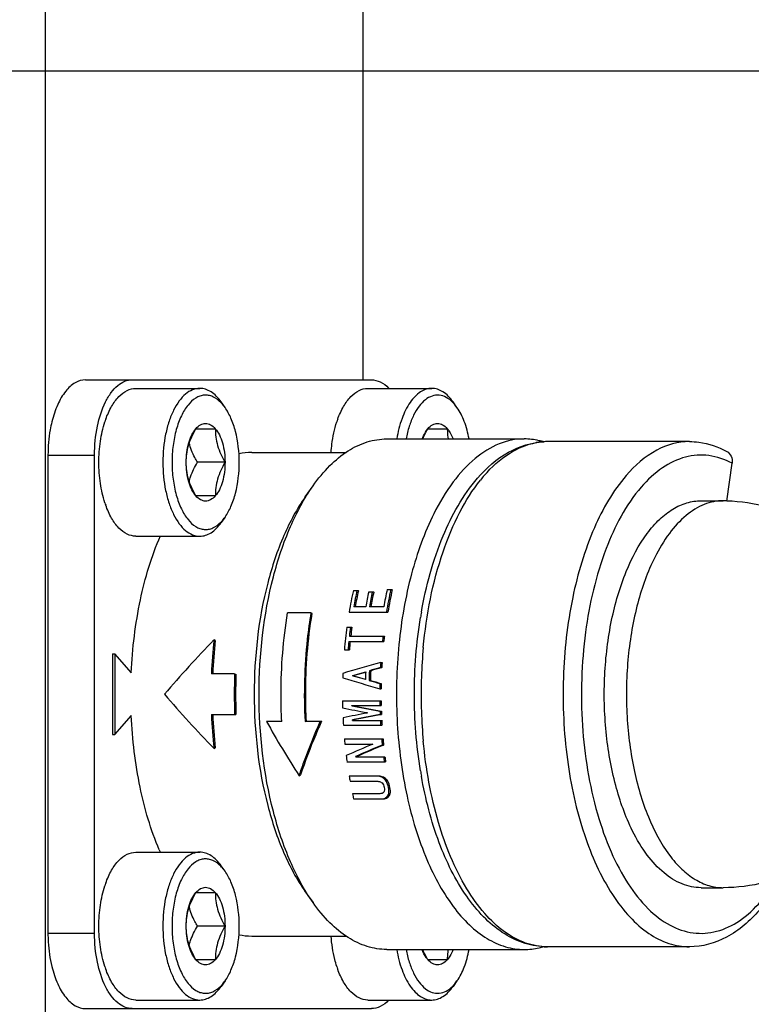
# Model space of a CAD drawing. Header units: millimetres. Extents: x 0 to 2550, y 0 to 1188.
# Tile 146 of 218: x 706.93 to 712.38, y 266.77 to 274.1. Entities that reach past the tile are written whole.
import ezdxf

# ---------------------------------------------------------------- set-up
doc = ezdxf.new("R2010")
doc.units = ezdxf.units.MM
doc.header["$LTSCALE"] = 46.255
for name, color, linetype in [('E2030701_ABL539', 7, 'CONTINUOUS'), ('K3D-JN1AS10ML2-R-V1_JAE_PROPRIE_PBL540', 7, 'CONTINUOUS'), ('K3D-JN1FS10SL2-R8_JAE_CONNECTOR_PBL529', 7, 'CONTINUOUS'), ('M2420202_PBL533', 7, 'CONTINUOUS'), ('M2420301_PBL549', 7, 'CONTINUOUS'), ('P9140503_BOLT_PBL541', 7, 'CONTINUOUS'), ('P9140503_BOLT_PBL542', 7, 'CONTINUOUS'), ('P9140503_BOLT_PBL543', 7, 'CONTINUOUS'), ('P9140503_BOLT_PBL548', 7, 'CONTINUOUS')]:
    doc.layers.add(name, color=color, linetype=linetype)

# ---------------------------------------------------------------- blocks, each defined once
blk = doc.blocks.new('M2420202_PBL533', base_point=(707.9542, 269.7675))
at = {"layer": 'M2420202_PBL533', "color": 7}
for p, q in [((698.0892, 273.7175), (717.8193, 273.7175)), ((709.4887, 271.4175), (709.4887, 273.7175))]:
    blk.add_line(p, q, dxfattribs=at)
at = {"layer": 'M2420202_PBL533', "color": 2}
blk.add_line((707.1226, 273.7175), (707.1226, 266.2175), dxfattribs=at)
blk = doc.blocks.new('K3D-JN1AS10ML2-R-V1_JAE_PROPRIE_PBL540', base_point=(708.4097, 269.0775))
at = {"layer": 'K3D-JN1AS10ML2-R-V1_JAE_PROPRIE_PBL540', "color": 0}
for p, q in [((707.4226, 271.4175), (709.549, 271.4175)), ((707.1426, 270.8575), (707.1426, 267.2975)), ((707.489, 267.2975), (707.489, 270.8575)), ((707.4226, 266.7375), (709.549, 266.7375))]:
    blk.add_line(p, q, dxfattribs=at)
at = {"layer": 'K3D-JN1AS10ML2-R-V1_JAE_PROPRIE_PBL540', "color": 2}
for p, q in [((707.1426, 270.8575), (707.489, 270.8575)), ((707.489, 267.2975), (707.1426, 267.2975))]:
    blk.add_line(p, q, dxfattribs=at)
at = {"layer": 'K3D-JN1AS10ML2-R-V1_JAE_PROPRIE_PBL540', "color": 7}
for p, q in [((707.6238, 269.3775), (707.6411, 269.3775)), ((707.6238, 269.3775), (707.6238, 268.7775)), ((707.7629, 269.2368), (707.6411, 269.3775)), ((707.6411, 269.3775), (707.6411, 268.7775)), ((707.6411, 268.7775), (707.7631, 268.9184)), ((707.6238, 268.7775), (707.6411, 268.7775))]:
    blk.add_line(p, q, dxfattribs=at)
at = {"layer": 'K3D-JN1AS10ML2-R-V1_JAE_PROPRIE_PBL540', "color": 0}
for points, knots in [([(707.4226, 271.4175), (707.396, 271.4175), (707.3373, 271.3991), (707.2661, 271.3302), (707.2084, 271.2288), (707.1822, 271.1485), (707.1713, 271.1045)], [0, 0, 0, 0, 0.187248, 0.409737, 0.681829, 1, 1, 1, 1]), ([(707.489, 270.8575), (707.489, 270.9292), (707.5018, 271.0651), (707.5505, 271.2226), (707.6093, 271.3217), (707.6575, 271.375), (707.7111, 271.4093), (707.7505, 271.4175), (707.769, 271.4175)], [0, 0, 0, 0, 0.318377, 0.60155, 0.72211, 0.826868, 0.917694, 1, 1, 1, 1]), ([(709.549, 271.4175), (709.5716, 271.4175), (709.6202, 271.4049), (709.6588, 271.3742), (709.6768, 271.3558)], [0, 0, 0, 0, 0.466484, 1, 1, 1, 1]), ([(707.1713, 271.1045), (707.1666, 271.085), (707.1495, 271.0037), (707.1426, 270.9204), (707.1426, 270.8575)], [0, 0, 0, 0, 0.241648, 1, 1, 1, 1]), ([(707.1426, 267.2975), (707.1426, 267.2762), (707.145, 267.1932), (707.1566, 267.1104), (707.1713, 267.0504)], [0, 0, 0, 0, 0.256296, 1, 1, 1, 1]), ([(707.769, 266.7375), (707.7505, 266.7375), (707.7111, 266.7457), (707.6575, 266.7799), (707.6093, 266.8332), (707.5505, 266.9323), (707.5018, 267.0898), (707.489, 267.2257), (707.489, 267.2975)], [0, 0, 0, 0, 0.082307, 0.173132, 0.27789, 0.39845, 0.681624, 1, 1, 1, 1]), ([(707.1713, 267.0504), (707.1822, 267.0064), (707.2084, 266.9261), (707.2661, 266.8248), (707.3373, 266.7558), (707.396, 266.7375), (707.4226, 266.7375)], [0, 0, 0, 0, 0.318171, 0.590264, 0.812753, 1, 1, 1, 1]), ([(709.6768, 266.7991), (709.6588, 266.7807), (709.6202, 266.75), (709.5716, 266.7375), (709.549, 266.7375)], [0, 0, 0, 0, 0.533515, 1, 1, 1, 1])]:
    blk.add_open_spline(points, degree=3, knots=knots, dxfattribs=at)
blk = doc.blocks.new('E2030701_ABL539', base_point=(708.4097, 269.0775))
at = {"layer": 'K3D-JN1AS10ML2-R-V1_JAE_PROPRIE_PBL540'}
blk.add_blockref('K3D-JN1AS10ML2-R-V1_JAE_PROPRIE_PBL540', (708.4097, 269.0775), dxfattribs=at)
blk = doc.blocks.new('P9140503_BOLT_PBL541', base_point=(708.0433, 267.3515))
at = {"layer": 'P9140503_BOLT_PBL541', "color": 7}
for p, q in [((707.796, 267.9015), (708.2724, 267.9015)), ((708.46, 267.7597), (708.4311, 267.8005)), ((708.2435, 267.6015), (708.3878, 267.6015)), ((708.46, 267.3515), (708.2542, 267.3515)), ((708.3878, 267.1015), (708.2435, 267.1015)), ((708.46, 266.9432), (708.4311, 266.9024)), ((707.796, 266.8015), (708.2724, 266.8015))]:
    blk.add_line(p, q, dxfattribs=at)
for centre, start, end in [((708.2595, 267.4258), 160.31451, 161.921), ((708.2595, 267.2771), 198.07878, 199.68593)]:
    blk.add_arc(centre, 0.7297, start, end, dxfattribs=at)
for points, knots in [([(707.5724, 267.6716), (707.5843, 267.7048), (707.6109, 267.765), (707.664, 267.8397), (707.726, 267.8891), (707.7739, 267.9015), (707.796, 267.9015)], [0, 0, 0, 0, 0.311948, 0.579433, 0.803869, 1, 1, 1, 1]), ([(708.2724, 267.9015), (708.2541, 267.9015), (708.2155, 267.8934), (708.1628, 267.8598), (708.1154, 267.8074), (708.0744, 267.7383), (708.0409, 267.655), (708.007, 267.5258), (707.9974, 267.422), (707.9974, 267.3515)], [0, 0, 0, 0, 0.082259, 0.173032, 0.277728, 0.398218, 0.533743, 0.681811, 1, 1, 1, 1]), ([(708.4311, 267.8005), (708.4202, 267.8159), (708.3975, 267.8436), (708.3581, 267.8763), (708.3161, 267.8967), (708.2866, 267.9015), (708.2724, 267.9015)], [0, 0, 0, 0, 0.289854, 0.548302, 0.78139, 1, 1, 1, 1]), ([(708.4286, 267.7975), (708.4114, 267.8149), (708.3822, 267.8371), (708.3378, 267.8509), (708.3051, 267.8524), (708.2727, 267.8454), (708.2289, 267.8242), (708.1782, 267.7756), (708.1302, 267.6945), (708.0936, 267.5926), (708.0708, 267.4759), (708.0657, 267.3936), (708.0657, 267.3515)], [0, 0, 0, 0, 0.100323, 0.14524, 0.188756, 0.232946, 0.279757, 0.386284, 0.514471, 0.663218, 0.827475, 1, 1, 1, 1]), ([(708.46, 267.7597), (708.4575, 267.7632), (708.4478, 267.7764), (708.4371, 267.7889), (708.4286, 267.7975)], [0, 0, 0, 0, 0.260255, 1, 1, 1, 1]), ([(708.5657, 267.3515), (708.5657, 267.4286), (708.5532, 267.5415), (708.5085, 267.6769), (708.4776, 267.7349), (708.46, 267.7597)], [0, 0, 0, 0, 0.542402, 0.786153, 1, 1, 1, 1]), ([(707.521, 267.3515), (707.521, 267.4039), (707.5282, 267.5057), (707.5505, 267.6055), (707.5658, 267.6522)], [0, 0, 0, 0, 0.515819, 1, 1, 1, 1]), ([(708.2435, 267.6015), (708.2533, 267.6129), (708.2747, 267.632), (708.3157, 267.6439), (708.3566, 267.632), (708.378, 267.6129), (708.3878, 267.6015)], [0, 0, 0, 0, 0.269614, 0.5, 0.730386, 1, 1, 1, 1]), ([(708.1713, 267.3515), (708.1713, 267.3721), (708.1736, 267.4143), (708.1913, 267.5006), (708.2207, 267.562), (708.2435, 267.6015)], [0, 0, 0, 0, 0.235337, 0.480442, 1, 1, 1, 1]), ([(708.1713, 267.3515), (708.1713, 267.4), (708.1797, 267.4707), (708.2104, 267.5536), (708.2315, 267.5877), (708.2435, 267.6015)], [0, 0, 0, 0, 0.550744, 0.792912, 1, 1, 1, 1]), ([(708.3878, 267.6015), (708.3878, 267.5808), (708.3901, 267.5386), (708.4078, 267.4523), (708.4372, 267.3909), (708.46, 267.3515)], [0, 0, 0, 0, 0.235337, 0.480442, 1, 1, 1, 1]), ([(708.3878, 267.6015), (708.3998, 267.5877), (708.4209, 267.5536), (708.4516, 267.4707), (708.46, 267.4), (708.46, 267.3515)], [0, 0, 0, 0, 0.207088, 0.449256, 1, 1, 1, 1]), ([(708.2542, 267.3515), (708.2475, 267.363), (708.2225, 267.4086), (708.2028, 267.4574), (708.1939, 267.495)], [0, 0, 0, 0, 0.257117, 1, 1, 1, 1]), ([(707.5658, 267.0507), (707.5505, 267.0975), (707.5282, 267.1972), (707.521, 267.299), (707.521, 267.3515)], [0, 0, 0, 0, 0.484178, 1, 1, 1, 1]), ([(707.9974, 267.3515), (707.9974, 267.281), (708.007, 267.1771), (708.0409, 267.0479), (708.0744, 266.9646), (708.1154, 266.8955), (708.1628, 266.8431), (708.2155, 266.8095), (708.2541, 266.8015), (708.2724, 266.8015)], [0, 0, 0, 0, 0.318189, 0.466257, 0.601782, 0.722272, 0.826968, 0.917741, 1, 1, 1, 1]), ([(708.0657, 267.3515), (708.0657, 267.3093), (708.0708, 267.227), (708.0936, 267.1104), (708.1302, 267.0085), (708.1782, 266.9274), (708.2289, 266.8787), (708.2726, 266.8575), (708.3051, 266.8505), (708.3378, 266.852), (708.3822, 266.8658), (708.4114, 266.8879), (708.4286, 266.9054)], [0, 0, 0, 0, 0.172521, 0.336778, 0.485529, 0.613724, 0.72026, 0.767074, 0.811265, 0.854779, 0.899693, 1, 1, 1, 1]), ([(708.2435, 267.1015), (708.2207, 267.1409), (708.1913, 267.2023), (708.1736, 267.2886), (708.1713, 267.3308), (708.1713, 267.3515)], [0, 0, 0, 0, 0.519557, 0.764659, 1, 1, 1, 1]), ([(708.2435, 267.1015), (708.2315, 267.1153), (708.2104, 267.1493), (708.1797, 267.2323), (708.1713, 267.3029), (708.1713, 267.3515)], [0, 0, 0, 0, 0.207088, 0.449256, 1, 1, 1, 1]), ([(708.1939, 267.208), (708.1968, 267.2202), (708.2113, 267.2703), (708.2345, 267.3173), (708.2542, 267.3515)], [0, 0, 0, 0, 0.242433, 1, 1, 1, 1]), ([(708.46, 267.3515), (708.46, 267.3029), (708.4516, 267.2323), (708.4209, 267.1493), (708.3998, 267.1153), (708.3878, 267.1015)], [0, 0, 0, 0, 0.550744, 0.792912, 1, 1, 1, 1]), ([(708.46, 267.3515), (708.4372, 267.312), (708.4078, 267.2506), (708.3901, 267.1643), (708.3878, 267.1221), (708.3878, 267.1015)], [0, 0, 0, 0, 0.519557, 0.764659, 1, 1, 1, 1]), ([(708.46, 266.9432), (708.4776, 266.9681), (708.5085, 267.026), (708.5532, 267.1615), (708.5657, 267.2743), (708.5657, 267.3515)], [0, 0, 0, 0, 0.213844, 0.457593, 1, 1, 1, 1]), ([(708.3878, 267.1015), (708.378, 267.0901), (708.3566, 267.0709), (708.3157, 267.059), (708.2747, 267.0709), (708.2533, 267.0901), (708.2435, 267.1015)], [0, 0, 0, 0, 0.269614, 0.5, 0.730386, 1, 1, 1, 1]), ([(707.796, 266.8015), (707.7739, 266.8015), (707.726, 266.8139), (707.664, 266.8632), (707.6109, 266.9379), (707.5843, 266.9981), (707.5724, 267.0313)], [0, 0, 0, 0, 0.196133, 0.420569, 0.688054, 1, 1, 1, 1]), ([(708.2724, 266.8015), (708.2866, 266.8015), (708.3161, 266.8062), (708.3581, 266.8266), (708.3975, 266.8593), (708.4202, 266.887), (708.4311, 266.9024)], [0, 0, 0, 0, 0.21861, 0.451698, 0.710146, 1, 1, 1, 1]), ([(708.4286, 266.9054), (708.4313, 266.9082), (708.4426, 266.9201), (708.4528, 266.933), (708.46, 266.9432)], [0, 0, 0, 0, 0.240017, 1, 1, 1, 1])]:
    blk.add_open_spline(points, degree=3, knots=knots, dxfattribs=at)
blk = doc.blocks.new('P9140503_BOLT_PBL542', base_point=(709.7627, 267.0394))
at = {"layer": 'P9140503_BOLT_PBL542', "color": 7}
for p, q in [((710.1138, 267.1015), (709.9695, 267.1015)), ((710.186, 266.9432), (710.1571, 266.9024)), ((709.522, 266.8015), (709.9984, 266.8015))]:
    blk.add_line(p, q, dxfattribs=at)
blk.add_arc((709.9855, 267.2771), 0.7297, 198.07878, 199.68593, dxfattribs=at)
for points, knots in [([(709.2918, 267.0507), (709.2861, 267.0681), (709.2649, 267.1421), (709.2535, 267.2188), (709.2495, 267.2773)], [0, 0, 0, 0, 0.237939, 1, 1, 1, 1]), ([(709.7375, 267.1774), (709.7461, 267.1258), (709.7696, 267.031), (709.8203, 266.9246), (709.8715, 266.861), (709.9113, 266.8273), (709.9539, 266.8063), (709.9839, 266.8015), (709.9984, 266.8015)], [0, 0, 0, 0, 0.31998, 0.594973, 0.712666, 0.817434, 0.91172, 1, 1, 1, 1]), ([(709.8074, 267.177), (709.8133, 267.1453), (709.8279, 267.0851), (709.8599, 267.003), (709.8996, 266.9355), (709.9461, 266.8854), (709.9983, 266.855), (710.0546, 266.8481), (710.1094, 266.8662), (710.1401, 266.8907), (710.1546, 266.9054)], [0, 0, 0, 0, 0.173937, 0.332717, 0.47288, 0.593409, 0.697092, 0.791814, 0.889305, 1, 1, 1, 1]), ([(709.9695, 267.1015), (709.9652, 267.1064), (709.9475, 267.1295), (709.9346, 267.1559), (709.9267, 267.1769)], [0, 0, 0, 0, 0.226262, 1, 1, 1, 1]), ([(709.9695, 267.1015), (709.9659, 267.1077), (709.952, 267.1324), (709.9395, 267.1579), (709.9314, 267.1774)], [0, 0, 0, 0, 0.252876, 1, 1, 1, 1]), ([(710.1196, 267.1774), (710.1186, 267.171), (710.1151, 267.1459), (710.1138, 267.1204), (710.1138, 267.1015)], [0, 0, 0, 0, 0.25448, 1, 1, 1, 1]), ([(710.1566, 267.1769), (710.1538, 267.1695), (710.1426, 267.1428), (710.1276, 267.1174), (710.1138, 267.1015)], [0, 0, 0, 0, 0.274001, 1, 1, 1, 1]), ([(710.186, 266.9432), (710.2084, 266.9749), (710.246, 267.0511), (710.2677, 267.1327), (710.2759, 267.177)], [0, 0, 0, 0, 0.462493, 1, 1, 1, 1]), ([(710.1138, 267.1015), (710.104, 267.0901), (710.0826, 267.0709), (710.0417, 267.059), (710.0007, 267.0709), (709.9793, 267.0901), (709.9695, 267.1015)], [0, 0, 0, 0, 0.269614, 0.5, 0.730386, 1, 1, 1, 1]), ([(709.522, 266.8015), (709.4999, 266.8015), (709.452, 266.8139), (709.39, 266.8632), (709.3369, 266.9379), (709.3103, 266.9981), (709.2984, 267.0313)], [0, 0, 0, 0, 0.196133, 0.420569, 0.688054, 1, 1, 1, 1]), ([(709.9984, 266.8015), (710.0126, 266.8015), (710.0421, 266.8062), (710.0841, 266.8266), (710.1235, 266.8593), (710.1462, 266.887), (710.1571, 266.9024)], [0, 0, 0, 0, 0.21861, 0.451698, 0.710146, 1, 1, 1, 1]), ([(710.1546, 266.9054), (710.1573, 266.9082), (710.1686, 266.9201), (710.1788, 266.933), (710.186, 266.9432)], [0, 0, 0, 0, 0.240017, 1, 1, 1, 1])]:
    blk.add_open_spline(points, degree=3, knots=knots, dxfattribs=at)
blk = doc.blocks.new('P9140503_BOLT_PBL543', base_point=(708.0433, 270.8035))
at = {"layer": 'P9140503_BOLT_PBL543', "color": 7}
for p, q in [((707.796, 271.3535), (708.2724, 271.3535)), ((708.46, 271.2117), (708.4311, 271.2525)), ((708.2435, 271.0535), (708.3878, 271.0535)), ((708.46, 270.8035), (708.2542, 270.8035)), ((708.3878, 270.5535), (708.2435, 270.5535)), ((708.46, 270.3952), (708.4311, 270.3544)), ((707.796, 270.2535), (708.2724, 270.2535))]:
    blk.add_line(p, q, dxfattribs=at)
for centre, start, end in [((708.2595, 270.8778), 160.31451, 161.921), ((708.2595, 270.7291), 198.07878, 199.68593)]:
    blk.add_arc(centre, 0.7297, start, end, dxfattribs=at)
for points, knots in [([(707.5724, 271.1236), (707.5843, 271.1568), (707.6109, 271.217), (707.664, 271.2917), (707.726, 271.3411), (707.7739, 271.3535), (707.796, 271.3535)], [0, 0, 0, 0, 0.311948, 0.579433, 0.803869, 1, 1, 1, 1]), ([(708.2724, 271.3535), (708.2541, 271.3535), (708.2155, 271.3454), (708.1628, 271.3118), (708.1154, 271.2594), (708.0744, 271.1903), (708.0409, 271.107), (708.007, 270.9778), (707.9974, 270.874), (707.9974, 270.8035)], [0, 0, 0, 0, 0.082259, 0.173032, 0.277728, 0.398218, 0.533743, 0.681811, 1, 1, 1, 1]), ([(708.4286, 271.2495), (708.4114, 271.2669), (708.3822, 271.2891), (708.3378, 271.3029), (708.3051, 271.3044), (708.2727, 271.2974), (708.2289, 271.2762), (708.1782, 271.2276), (708.1302, 271.1465), (708.0936, 271.0446), (708.0708, 270.9279), (708.0657, 270.8456), (708.0657, 270.8035)], [0, 0, 0, 0, 0.100323, 0.14524, 0.188756, 0.232946, 0.279757, 0.386284, 0.514471, 0.663218, 0.827475, 1, 1, 1, 1]), ([(708.4311, 271.2525), (708.4202, 271.2679), (708.3975, 271.2956), (708.3581, 271.3283), (708.3161, 271.3487), (708.2866, 271.3535), (708.2724, 271.3535)], [0, 0, 0, 0, 0.289854, 0.548302, 0.78139, 1, 1, 1, 1]), ([(708.46, 271.2117), (708.4575, 271.2152), (708.4478, 271.2284), (708.4371, 271.2409), (708.4286, 271.2495)], [0, 0, 0, 0, 0.260255, 1, 1, 1, 1]), ([(708.5657, 270.8035), (708.5657, 270.8806), (708.5532, 270.9935), (708.5085, 271.1289), (708.4776, 271.1869), (708.46, 271.2117)], [0, 0, 0, 0, 0.542402, 0.786153, 1, 1, 1, 1]), ([(707.521, 270.8035), (707.521, 270.8559), (707.5282, 270.9577), (707.5505, 271.0575), (707.5658, 271.1042)], [0, 0, 0, 0, 0.515819, 1, 1, 1, 1]), ([(708.2435, 271.0535), (708.2533, 271.0649), (708.2747, 271.084), (708.3157, 271.0959), (708.3566, 271.084), (708.378, 271.0649), (708.3878, 271.0535)], [0, 0, 0, 0, 0.269614, 0.5, 0.730386, 1, 1, 1, 1]), ([(708.1713, 270.8035), (708.1713, 270.8241), (708.1736, 270.8663), (708.1913, 270.9526), (708.2207, 271.014), (708.2435, 271.0535)], [0, 0, 0, 0, 0.235337, 0.480442, 1, 1, 1, 1]), ([(708.1713, 270.8035), (708.1713, 270.852), (708.1797, 270.9227), (708.2104, 271.0056), (708.2315, 271.0397), (708.2435, 271.0535)], [0, 0, 0, 0, 0.550744, 0.792912, 1, 1, 1, 1]), ([(708.3878, 271.0535), (708.3878, 271.0328), (708.3901, 270.9906), (708.4078, 270.9043), (708.4372, 270.8429), (708.46, 270.8035)], [0, 0, 0, 0, 0.235337, 0.480442, 1, 1, 1, 1]), ([(708.3878, 271.0535), (708.3998, 271.0397), (708.4209, 271.0056), (708.4516, 270.9227), (708.46, 270.852), (708.46, 270.8035)], [0, 0, 0, 0, 0.207088, 0.449256, 1, 1, 1, 1]), ([(708.2542, 270.8035), (708.2475, 270.815), (708.2225, 270.8606), (708.2028, 270.9094), (708.1939, 270.947)], [0, 0, 0, 0, 0.257117, 1, 1, 1, 1]), ([(707.5658, 270.5027), (707.5505, 270.5495), (707.5282, 270.6492), (707.521, 270.751), (707.521, 270.8035)], [0, 0, 0, 0, 0.484178, 1, 1, 1, 1]), ([(707.9974, 270.8035), (707.9974, 270.733), (708.007, 270.6291), (708.0409, 270.4999), (708.0744, 270.4166), (708.1154, 270.3475), (708.1628, 270.2951), (708.2155, 270.2615), (708.2541, 270.2535), (708.2724, 270.2535)], [0, 0, 0, 0, 0.318189, 0.466257, 0.601782, 0.722272, 0.826968, 0.917741, 1, 1, 1, 1]), ([(708.0657, 270.8035), (708.0657, 270.7613), (708.0708, 270.679), (708.0936, 270.5624), (708.1302, 270.4605), (708.1782, 270.3794), (708.2289, 270.3307), (708.2726, 270.3095), (708.3051, 270.3025), (708.3378, 270.304), (708.3822, 270.3178), (708.4114, 270.3399), (708.4286, 270.3574)], [0, 0, 0, 0, 0.172521, 0.336778, 0.485529, 0.613724, 0.72026, 0.767074, 0.811265, 0.854779, 0.899693, 1, 1, 1, 1]), ([(708.2435, 270.5535), (708.2207, 270.5929), (708.1913, 270.6543), (708.1736, 270.7406), (708.1713, 270.7828), (708.1713, 270.8035)], [0, 0, 0, 0, 0.519557, 0.764659, 1, 1, 1, 1]), ([(708.2435, 270.5535), (708.2315, 270.5673), (708.2104, 270.6013), (708.1797, 270.6843), (708.1713, 270.7549), (708.1713, 270.8035)], [0, 0, 0, 0, 0.207088, 0.449256, 1, 1, 1, 1]), ([(708.1939, 270.66), (708.1968, 270.6722), (708.2113, 270.7223), (708.2345, 270.7693), (708.2542, 270.8035)], [0, 0, 0, 0, 0.242433, 1, 1, 1, 1]), ([(708.46, 270.8035), (708.46, 270.7549), (708.4516, 270.6843), (708.4209, 270.6013), (708.3998, 270.5673), (708.3878, 270.5535)], [0, 0, 0, 0, 0.550744, 0.792912, 1, 1, 1, 1]), ([(708.46, 270.8035), (708.4372, 270.764), (708.4078, 270.7026), (708.3901, 270.6163), (708.3878, 270.5741), (708.3878, 270.5535)], [0, 0, 0, 0, 0.519557, 0.764659, 1, 1, 1, 1]), ([(708.46, 270.3952), (708.4776, 270.4201), (708.5085, 270.478), (708.5532, 270.6135), (708.5657, 270.7263), (708.5657, 270.8035)], [0, 0, 0, 0, 0.213844, 0.457593, 1, 1, 1, 1]), ([(708.3878, 270.5535), (708.378, 270.5421), (708.3566, 270.5229), (708.3157, 270.511), (708.2747, 270.5229), (708.2533, 270.5421), (708.2435, 270.5535)], [0, 0, 0, 0, 0.269614, 0.5, 0.730386, 1, 1, 1, 1]), ([(707.796, 270.2535), (707.7739, 270.2535), (707.726, 270.2659), (707.664, 270.3152), (707.6109, 270.3899), (707.5843, 270.4501), (707.5724, 270.4833)], [0, 0, 0, 0, 0.196133, 0.420569, 0.688054, 1, 1, 1, 1]), ([(708.2724, 270.2535), (708.2866, 270.2535), (708.3161, 270.2582), (708.3581, 270.2786), (708.3975, 270.3113), (708.4202, 270.339), (708.4311, 270.3544)], [0, 0, 0, 0, 0.21861, 0.451698, 0.710146, 1, 1, 1, 1]), ([(708.4286, 270.3574), (708.4313, 270.3602), (708.4426, 270.3721), (708.4528, 270.385), (708.46, 270.3952)], [0, 0, 0, 0, 0.240017, 1, 1, 1, 1])]:
    blk.add_open_spline(points, degree=3, knots=knots, dxfattribs=at)
blk = doc.blocks.new('P9140503_BOLT_PBL548', base_point=(709.7627, 271.1155))
at = {"layer": 'P9140503_BOLT_PBL548', "color": 7}
for p, q in [((709.522, 271.3535), (709.9984, 271.3535)), ((710.186, 271.2117), (710.1571, 271.2525)), ((709.9695, 271.0535), (710.1138, 271.0535))]:
    blk.add_line(p, q, dxfattribs=at)
blk.add_arc((709.9855, 270.8778), 0.7297, 160.31451, 161.921, dxfattribs=at)
for points, knots in [([(709.2984, 271.1236), (709.3103, 271.1568), (709.3369, 271.217), (709.39, 271.2917), (709.452, 271.3411), (709.4999, 271.3535), (709.522, 271.3535)], [0, 0, 0, 0, 0.311948, 0.579433, 0.803869, 1, 1, 1, 1]), ([(709.9984, 271.3535), (709.9839, 271.3535), (709.9539, 271.3486), (709.9113, 271.3276), (709.8715, 271.294), (709.8203, 271.2303), (709.7696, 271.1239), (709.7461, 271.0291), (709.7375, 270.9776)], [0, 0, 0, 0, 0.08828, 0.182566, 0.287334, 0.405027, 0.68002, 1, 1, 1, 1]), ([(710.1546, 271.2495), (710.1402, 271.2641), (710.1095, 271.2887), (710.0546, 271.3068), (709.9983, 271.2999), (709.9461, 271.2695), (709.8997, 271.2194), (709.8599, 271.1519), (709.8279, 271.0698), (709.8133, 271.0096), (709.8074, 270.9779)], [0, 0, 0, 0, 0.110711, 0.20821, 0.30293, 0.406606, 0.527128, 0.667285, 0.826063, 1, 1, 1, 1]), ([(710.1571, 271.2525), (710.1462, 271.2679), (710.1235, 271.2956), (710.0841, 271.3283), (710.0421, 271.3487), (710.0126, 271.3535), (709.9984, 271.3535)], [0, 0, 0, 0, 0.289854, 0.548302, 0.78139, 1, 1, 1, 1]), ([(710.186, 271.2117), (710.1835, 271.2152), (710.1738, 271.2284), (710.1631, 271.2409), (710.1546, 271.2495)], [0, 0, 0, 0, 0.260255, 1, 1, 1, 1]), ([(710.2759, 270.9779), (710.2677, 271.0223), (710.246, 271.1038), (710.2084, 271.18), (710.186, 271.2117)], [0, 0, 0, 0, 0.537504, 1, 1, 1, 1]), ([(709.2495, 270.8776), (709.2509, 270.8976), (709.2583, 270.9742), (709.2741, 271.0501), (709.2918, 271.1042)], [0, 0, 0, 0, 0.26041, 1, 1, 1, 1]), ([(709.9695, 271.0535), (709.9793, 271.0649), (710.0007, 271.084), (710.0417, 271.0959), (710.0826, 271.084), (710.104, 271.0649), (710.1138, 271.0535)], [0, 0, 0, 0, 0.269614, 0.5, 0.730386, 1, 1, 1, 1]), ([(709.9267, 270.978), (709.9295, 270.9854), (709.9407, 271.0121), (709.9557, 271.0375), (709.9695, 271.0535)], [0, 0, 0, 0, 0.274001, 1, 1, 1, 1]), ([(709.9314, 270.9775), (709.9341, 270.9839), (709.9455, 271.0099), (709.9588, 271.035), (709.9695, 271.0535)], [0, 0, 0, 0, 0.246913, 1, 1, 1, 1]), ([(710.1138, 271.0535), (710.1138, 271.0472), (710.1142, 271.0218), (710.1165, 270.9964), (710.1196, 270.9775)], [0, 0, 0, 0, 0.24605, 1, 1, 1, 1]), ([(710.1138, 271.0535), (710.1181, 271.0485), (710.1358, 271.0254), (710.1487, 270.999), (710.1566, 270.978)], [0, 0, 0, 0, 0.226262, 1, 1, 1, 1])]:
    blk.add_open_spline(points, degree=3, knots=knots, dxfattribs=at)
blk = doc.blocks.new('M2420301_PBL549', base_point=(707.9542, 274.3175))
at = {"layer": 'M2420301_PBL549', "color": 2}
blk.add_line((707.1226, 274.9175), (707.1226, 273.7175), dxfattribs=at)
at = {"layer": 'M2420301_PBL549', "color": 7}
for p, q in [((709.4887, 273.7175), (709.4887, 274.5543)), ((698.0892, 273.7175), (717.8193, 273.7175))]:
    blk.add_line(p, q, dxfattribs=at)
blk = doc.blocks.new('K3D-JN1FS10SL2-R8_JAE_CONNECTOR_PBL529', base_point=(712.0404, 269.0775))
at = {"layer": 'K3D-JN1FS10SL2-R8_JAE_CONNECTOR_PBL529', "color": 7}
for p, q in [((709.6636, 270.9775), (710.6855, 270.9775)), ((711.9153, 270.9575), (710.8587, 270.9575)), ((708.659, 270.8775), (709.3616, 270.8775)), ((712.1945, 270.5149), (712.2322, 270.7968)), ((709.0574, 270.5472), (709.1151, 270.6288)), ((712.0019, 270.5175), (712.1664, 270.5175)), ((709.4148, 269.8493), (709.4527, 269.8493)), ((709.4522, 269.847), (709.4527, 269.8493)), ((709.4522, 269.847), (709.4527, 269.8493)), ((709.5293, 269.8394), (709.5671, 269.8394)), ((709.5666, 269.8372), (709.5671, 269.8394)), ((709.5666, 269.8372), (709.5671, 269.8394)), ((709.6669, 269.8575), (709.7047, 269.8575)), ((709.7042, 269.8552), (709.7047, 269.8575)), ((709.7042, 269.8552), (709.7047, 269.8575)), ((709.3838, 269.6889), (709.6715, 269.6889)), ((709.5072, 269.7278), (709.4175, 269.7278)), ((709.6408, 269.7278), (709.5341, 269.7278)), ((709.0992, 269.6838), (708.926, 269.6838)), ((709.1087, 269.6775), (709.0992, 269.6838)), ((709.3669, 269.577), (709.4042, 269.577)), ((709.404, 269.5756), (709.4042, 269.577)), ((708.3878, 269.4775), (708.378, 269.4819)), ((709.3811, 269.4708), (709.6416, 269.4708)), ((709.3854, 269.5097), (709.6459, 269.5097)), ((709.3482, 269.4079), (709.3852, 269.4079)), ((709.5339, 269.2522), (709.544, 269.2522)), ((709.6161, 269.2752), (709.6261, 269.2752)), ((709.6183, 269.3146), (709.6284, 269.3146)), ((708.5316, 269.2291), (708.3584, 269.2291)), ((708.5316, 269.2291), (708.5416, 269.2275)), ((709.4116, 269.2144), (709.4118, 269.2177)), ((709.4116, 269.2144), (709.4216, 269.213)), ((709.5046, 269.1882), (709.4116, 269.2144)), ((709.4118, 269.2177), (709.5067, 269.244)), ((709.4118, 269.2177), (709.4217, 269.2162)), ((709.4216, 269.213), (709.4217, 269.2162)), ((709.4216, 269.213), (709.5051, 269.1897)), ((709.5065, 269.2395), (709.4217, 269.2162)), ((709.5313, 269.1799), (709.5413, 269.1799)), ((709.6112, 269.1176), (709.6212, 269.1176)), ((709.6118, 269.157), (709.6218, 269.157)), ((709.3342, 269.0275), (709.6213, 269.0275)), ((709.4044, 268.9925), (709.6219, 268.9925)), ((709.4045, 268.9914), (709.4044, 268.9925)), ((709.4045, 268.9914), (709.4145, 268.9914)), ((709.613, 268.952), (709.623, 268.952)), ((708.3584, 268.9258), (708.5316, 268.9258)), ((708.5316, 268.9258), (708.5416, 268.9275)), ((709.4083, 268.8863), (709.4183, 268.8863)), ((709.4084, 268.883), (709.4083, 268.8863)), ((709.4084, 268.883), (709.626, 268.883)), ((709.5168, 268.9405), (709.517, 268.9372)), ((709.614, 268.9257), (709.624, 268.9257)), ((708.7688, 268.8754), (708.7787, 268.8775)), ((708.8822, 268.8754), (708.7688, 268.8754)), ((708.7787, 268.8775), (708.8822, 268.8775)), ((709.0554, 268.8754), (709.0653, 268.8775)), ((709.1688, 268.8754), (709.0554, 268.8754)), ((709.0653, 268.8775), (709.1787, 268.8775)), ((709.1787, 268.8775), (709.1688, 268.8754)), ((709.3407, 268.8481), (709.6279, 268.8481)), ((709.3483, 268.7454), (709.6356, 268.7454)), ((708.378, 268.673), (708.3878, 268.6775)), ((709.3519, 268.7065), (709.5595, 268.7065)), ((709.6298, 268.6994), (709.64, 268.6994)), ((709.4319, 268.614), (709.4422, 268.614)), ((709.4321, 268.6124), (709.4319, 268.614)), ((709.4321, 268.6124), (709.6499, 268.6124)), ((709.3675, 268.5735), (709.655, 268.5735)), ((709.655, 268.5735), (709.6548, 268.5749)), ((709.0126, 268.4711), (709.022, 268.4775)), ((709.5868, 268.4682), (709.3835, 268.4682)), ((709.6493, 268.4435), (709.6599, 268.4435)), ((709.3902, 268.4293), (709.5935, 268.4293)), ((709.6445, 268.3844), (709.6448, 268.3828)), ((709.676, 268.3828), (709.6757, 268.3844)), ((709.6867, 268.3828), (709.6864, 268.3844)), ((709.6114, 268.3368), (709.4081, 268.3368)), ((709.4165, 268.298), (709.6198, 268.298)), ((709.6725, 268.3237), (709.6834, 268.3237)), ((712.0019, 267.6375), (712.1664, 267.6375)), ((709.0574, 267.6078), (709.1151, 267.5261)), ((708.659, 267.2775), (709.3616, 267.2775)), ((711.9153, 267.1975), (710.8587, 267.1975)), ((709.6636, 267.1775), (710.6855, 267.1775))]:
    blk.add_line(p, q, dxfattribs=at)
at = {"layer": 'K3D-JN1FS10SL2-R8_JAE_CONNECTOR_PBL529', "color": 2}
for p, q in [((709.6757, 268.3844), (709.6864, 268.3844)), ((709.6867, 268.3828), (709.676, 268.3828))]:
    blk.add_line(p, q, dxfattribs=at)
for centre, radius, start, end in [((710.859, 270.4813), 0.4762, 90.03551, 100.09464), ((711.243, 269.9662), 1.1298, 139.12242, 141.39454), ((713.6052, 269.0804), 3.6864, 174.61548, 178.02202), ((713.6661, 269.0777), 3.7473, 178.01367, 178.64111), ((713.6773, 269.0774), 3.7585, 178.64055, 181.35819), ((713.6585, 269.077), 3.7397, 181.35886, 181.9797), ((713.6078, 269.0747), 3.689, 181.97061, 185.38624)]:
    blk.add_arc(centre, radius, start, end, dxfattribs=at)
at = {"layer": 'K3D-JN1FS10SL2-R8_JAE_CONNECTOR_PBL529', "color": 7}
for centre, radius, start, end in [((710.8587, 270.4118), 0.5457, 90.00073, 92.77386), ((708.6596, 270.4184), 0.4591, 90.07448, 102.14207), ((712.1664, 269.261), 1.2565, 88.71808, 89.9997), ((712.6284, 269.1449), 3.2899, 167.63738, 170.48169), ((712.627, 269.1507), 3.261, 167.63012, 169.80675), ((712.5933, 269.1519), 3.2171, 167.52123, 169.68775), ((712.7246, 269.1492), 3.2691, 167.81044, 169.80501), ((712.7515, 269.1492), 3.2691, 167.81044, 169.80501), ((712.7178, 269.1503), 3.2252, 167.70351, 169.68599), ((712.8437, 269.152), 3.2542, 167.47917, 169.80833), ((712.899, 269.1461), 3.2832, 167.4869, 170.48371), ((712.8654, 269.1473), 3.2395, 167.37607, 170.37406), ((713.1264, 269.1217), 3.2549, 169.9886, 170.69922), ((712.9716, 269.092), 3.6371, 172.33705, 175.01726), ((712.9497, 269.098), 3.588, 172.32876, 173.41196), ((712.9179, 269.0984), 3.5462, 172.26533, 173.33947), ((714.7902, 263.2583), 8.9359, 135.85536, 139.36701), ((711.8942, 269.0823), 3.5388, 173.51595, 177.62178), ((711.8648, 269.0823), 3.4994, 173.51577, 177.59481), ((713.0483, 269.0871), 3.6872, 174.02628, 175.00867), ((713.0167, 269.0873), 3.6456, 173.96111, 174.95481), ((713.2535, 269.0918), 3.6419, 173.41069, 174.02562), ((713.2214, 269.0921), 3.5999, 173.33823, 173.96043), ((713.347, 269.078), 3.8171, 177.38458, 178.46954), ((713.3168, 269.078), 3.7768, 177.35686, 178.4534), ((713.3956, 269.0795), 3.7846, 176.43982, 177.03727), ((713.3717, 269.0792), 3.7507, 176.80448, 177.00556), ((713.3617, 269.0798), 3.7407, 176.40171, 176.80458), ((712.1606, 269.0775), 3.6321, 177.60678, 182.39322), ((712.1306, 269.0775), 3.5922, 177.60678, 182.39322), ((713.1513, 269.078), 3.8174, 177.68079, 178.17391), ((713.3203, 269.078), 3.8172, 177.50793, 178.34587), ((713.4467, 269.0775), 3.8357, 178.81297, 179.40157), ((713.4176, 269.0775), 3.7966, 178.99875, 179.39523), ((713.4147, 269.0775), 3.7937, 178.80039, 178.99873), ((714.6475, 274.7663), 8.7426, 220.59417, 224.18346), ((713.1668, 269.0774), 3.833, 180.74541, 181.53084), ((713.4455, 269.0774), 3.8346, 180.7455, 181.26797), ((713.4155, 269.0774), 3.7945, 180.75335, 181.28134), ((713.4284, 269.0769), 3.8175, 181.87538, 182.26987), ((713.3982, 269.0769), 3.7772, 181.89519, 182.29388), ((711.8942, 269.0726), 3.5388, 182.37822, 186.48405), ((711.8648, 269.0726), 3.4994, 182.40519, 186.48423), ((713.1259, 269.0758), 3.792, 182.61553, 183.4426), ((713.3984, 269.0755), 3.7874, 182.91316, 183.44287), ((713.3679, 269.0755), 3.7468, 182.94409, 183.47955), ((713.7457, 271.6015), 5.6747, 208.71162, 213.47905), ((713.0301, 269.0686), 3.696, 185.01749, 185.6224), ((713.3043, 269.0684), 3.693, 185.01732, 185.73362), ((713.2728, 269.0682), 3.6515, 185.07149, 185.79601), ((732.2322, 215.8093), 57.5509, 113.200797, 113.415741), ((712.9075, 269.0549), 3.5725, 186.98243, 187.74346), ((713.1802, 269.0543), 3.5681, 187.11458, 187.74375), ((713.1482, 269.0539), 3.5261, 187.19342, 187.80758), ((712.7231, 269.0269), 3.386, 189.49773, 190.16496), ((713.1256, 269.0332), 3.2541, 189.29486, 190.0115), ((712.5239, 268.9881), 3.1831, 191.80641, 192.52181), ((709.8466, 268.7078), 2.0354, 202.82798, 203.41135), ((708.6596, 267.7366), 0.4591, 257.85647, 269.92561), ((710.8587, 267.7429), 0.5455, 267.4182, 269.99933)]:
    blk.add_arc(centre, radius, start, end, dxfattribs=at)
for centre, major_axis, ratio, start_param, end_param in [((709.7705, 269.0775), (6.5526, 1.9024), 0.039591, 1.582522, 1.625501), ((709.8739, 269.0775), (6.8372, 1.9036), 0.036592, 1.598322, 1.610349), ((709.8739, 269.0775), (6.766, 1.8838), 0.036592, 1.597232, 1.609387), ((710.7064, 269.0775), (6.5526, -1.9024), 0.039591, -1.77001, -1.727218), ((710.8513, 269.0775), (6.8372, -1.9036), 0.036592, -1.754879, -1.742895), ((710.8513, 269.0775), (6.766, -1.8838), 0.036592, -1.755441, -1.743331), ((709.7571, 269.0775), (10.1015, -1.9119), 0.017439, -1.609271, -1.59128), ((709.9103, 269.0775), (10.1555, -1.912), 0.01726, -1.617375, -1.596822), ((709.9103, 269.0775), (10.0497, -1.8921), 0.01726, -1.616902, -1.596133), ((711.2089, 269.0775), (10.1015, 1.9119), 0.017439, 1.735784, 1.7538), ((711.37, 269.0775), (10.1555, 1.912), 0.01726, 1.74133, 1.761933), ((711.37, 269.0775), (10.0497, 1.8921), 0.01726, 1.742164, 1.762986), ((711.4897, 269.0775), (4.7621, 1.8907), 0.070212, 1.944029, 1.989602), ((711.4897, 269.0775), (4.7124, 1.871), 0.070212, 1.946144, 1.992221)]:
    blk.add_ellipse(centre, major_axis=major_axis, ratio=ratio, start_param=start_param, end_param=end_param, dxfattribs=at)
for points, knots in [([(709.1151, 270.6288), (709.1527, 270.682), (709.2313, 270.7777), (709.3673, 270.8907), (709.5125, 270.9612), (709.6145, 270.9775), (709.6636, 270.9775)], [0, 0, 0, 0, 0.289854, 0.548302, 0.781392, 1, 1, 1, 1]), ([(710.6855, 270.9775), (710.6226, 270.9775), (710.4891, 270.9496), (710.3071, 270.8335), (710.1435, 270.6525), (709.9735, 270.3659), (709.829, 269.9585), (709.7397, 269.4415), (709.7266, 268.8946), (709.7911, 268.3626), (709.9275, 267.8891), (710.1008, 267.5569), (710.2709, 267.3603), (710.4021, 267.2567), (710.5413, 267.1923), (710.6386, 267.1775), (710.6855, 267.1775)], [0, 0, 0, 0, 0.041125, 0.086504, 0.138844, 0.199081, 0.303069, 0.419176, 0.540452, 0.65912, 0.767811, 0.860911, 0.900921, 0.936777, 0.969325, 1, 1, 1, 1]), ([(710.3382, 270.6844), (710.4042, 270.7607), (710.5504, 270.8916), (710.7413, 270.9524), (710.8323, 270.9568)], [0, 0, 0, 0, 0.525324, 1, 1, 1, 1]), ([(710.8326, 270.9546), (710.8205, 270.9583), (710.7725, 270.9715), (710.7226, 270.9775), (710.6855, 270.9775)], [0, 0, 0, 0, 0.254282, 1, 1, 1, 1]), ([(711.9153, 270.9575), (711.939, 270.9575), (712.0352, 270.9512), (712.129, 270.9192), (712.1929, 270.8849)], [0, 0, 0, 0, 0.246793, 1, 1, 1, 1]), ([(712.1929, 270.8849), (712.207, 270.8774), (712.2312, 270.8499), (712.2346, 270.8143), (712.2322, 270.7968)], [0, 0, 0, 0, 0.47659, 1, 1, 1, 1]), ([(709.9211, 269.6876), (709.9553, 269.8813), (710.05, 270.2342), (710.2291, 270.5586), (710.3382, 270.6844)], [0, 0, 0, 0, 0.541522, 1, 1, 1, 1]), ([(709.1151, 267.5261), (709.0484, 267.6205), (708.9309, 267.8406), (708.7609, 268.3557), (708.681, 269.0775), (708.7609, 269.7992), (708.9309, 270.3143), (709.0484, 270.5344), (709.1151, 270.6288)], [0, 0, 0, 0, 0.106922, 0.228798, 0.5, 0.771202, 0.893078, 1, 1, 1, 1]), ([(709.0574, 270.5472), (708.9942, 270.4577), (708.8828, 270.2492), (708.7218, 269.7612), (708.6461, 269.0775), (708.7218, 268.3937), (708.8828, 267.9057), (708.9942, 267.6972), (709.0574, 267.6078)], [0, 0, 0, 0, 0.106921, 0.228798, 0.5, 0.771202, 0.893079, 1, 1, 1, 1]), ([(712.0019, 267.6375), (711.9542, 267.6375), (711.853, 267.6585), (711.715, 267.7465), (711.5911, 267.8837), (711.4622, 268.1009), (711.3527, 268.4097), (711.285, 268.8015), (711.2751, 269.216), (711.324, 269.6193), (711.4274, 269.9781), (711.5588, 270.2299), (711.6876, 270.3788), (711.7871, 270.4574), (711.8925, 270.5062), (711.9663, 270.5175), (712.0019, 270.5175)], [0, 0, 0, 0, 0.041125, 0.086504, 0.138845, 0.199082, 0.30307, 0.419176, 0.540452, 0.659119, 0.767811, 0.86091, 0.90092, 0.936776, 0.969327, 1, 1, 1, 1]), ([(712.1945, 270.5171), (712.3984, 270.5126), (712.8099, 270.4008), (713.1192, 270.1098), (713.233, 269.941)], [0, 0, 0, 0, 0.500366, 1, 1, 1, 1]), ([(707.7626, 269.2369), (707.7707, 269.4193), (707.8125, 269.7669), (707.9128, 270.1035), (707.9787, 270.2559)], [0, 0, 0, 0, 0.523796, 1, 1, 1, 1]), ([(708.8822, 268.8754), (708.8786, 268.9434), (708.8716, 269.2135), (708.8928, 269.4845), (708.926, 269.6838)], [0, 0, 0, 0, 0.252338, 1, 1, 1, 1]), ([(709.0992, 269.6838), (709.0883, 269.6183), (709.0517, 269.3505), (709.0446, 269.0788), (709.0554, 268.8754)], [0, 0, 0, 0, 0.245862, 1, 1, 1, 1]), ([(709.0653, 268.8775), (709.0618, 268.9448), (709.0548, 269.2121), (709.0758, 269.4803), (709.1087, 269.6775)], [0, 0, 0, 0, 0.252338, 1, 1, 1, 1]), ([(709.9142, 268.5076), (709.8834, 268.6957), (709.854, 269.0777), (709.8835, 269.4596), (709.9143, 269.6478)], [0, 0, 0, 0, 0.500007, 1, 1, 1, 1]), ([(707.9706, 267.9181), (707.9073, 268.0684), (707.8109, 268.3989), (707.7705, 268.7397), (707.7626, 268.9183)], [0, 0, 0, 0, 0.477145, 1, 1, 1, 1]), ([(709.0126, 268.4711), (709.0235, 268.5045), (709.0705, 268.6411), (709.1245, 268.7753), (709.1688, 268.8754)], [0, 0, 0, 0, 0.242933, 1, 1, 1, 1]), ([(709.1787, 268.8775), (709.1637, 268.8439), (709.1067, 268.7125), (709.0558, 268.5784), (709.022, 268.4775)], [0, 0, 0, 0, 0.256752, 1, 1, 1, 1]), ([(709.6493, 268.4435), (709.6405, 268.4515), (709.621, 268.4647), (709.5978, 268.4679), (709.5868, 268.4682)], [0, 0, 0, 0, 0.518521, 1, 1, 1, 1]), ([(709.6599, 268.4435), (709.6511, 268.4515), (709.6316, 268.465), (709.6083, 268.4679), (709.5973, 268.4682)], [0, 0, 0, 0, 0.518788, 1, 1, 1, 1]), ([(709.6757, 268.3844), (709.6723, 268.4003), (709.6665, 268.4221), (709.6531, 268.4395), (709.6493, 268.4435)], [0, 0, 0, 0, 0.744497, 1, 1, 1, 1]), ([(709.6864, 268.3844), (709.683, 268.4003), (709.6773, 268.4221), (709.6638, 268.4395), (709.6599, 268.4435)], [0, 0, 0, 0, 0.744296, 1, 1, 1, 1]), ([(710.8342, 267.198), (710.78, 267.2005), (710.6696, 267.2224), (710.5158, 267.3014), (710.3757, 267.4208), (710.2018, 267.6361), (710.0311, 267.9874), (709.9508, 268.2991), (709.921, 268.4674)], [0, 0, 0, 0, 0.097293, 0.198632, 0.307125, 0.425207, 0.693224, 1, 1, 1, 1]), ([(709.5935, 268.4293), (709.5965, 268.4293), (709.6089, 268.4288), (709.6211, 268.4233), (709.6284, 268.4173)], [0, 0, 0, 0, 0.239492, 1, 1, 1, 1]), ([(709.6725, 268.3237), (709.6749, 268.3278), (709.6819, 268.3469), (709.6787, 268.3677), (709.676, 268.3828)], [0, 0, 0, 0, 0.234414, 1, 1, 1, 1]), ([(709.6834, 268.3237), (709.6857, 268.3278), (709.6932, 268.3468), (709.6895, 268.3677), (709.6867, 268.3828)], [0, 0, 0, 0, 0.233935, 1, 1, 1, 1]), ([(709.6198, 268.298), (709.6302, 268.2983), (709.6512, 268.3007), (709.667, 268.3155), (709.6725, 268.3237)], [0, 0, 0, 0, 0.512146, 1, 1, 1, 1]), ([(709.6308, 268.298), (709.6412, 268.2983), (709.6623, 268.3004), (709.6779, 268.3155), (709.6834, 268.3237)], [0, 0, 0, 0, 0.512568, 1, 1, 1, 1]), ([(713.2329, 268.2139), (713.1166, 268.0413), (712.7984, 267.7449), (712.3749, 267.6375), (712.1664, 267.6375)], [0, 0, 0, 0, 0.499603, 1, 1, 1, 1]), ([(709.6636, 267.1775), (709.6145, 267.1775), (709.5125, 267.1937), (709.3673, 267.2642), (709.2313, 267.3772), (709.1527, 267.473), (709.1151, 267.5261)], [0, 0, 0, 0, 0.218608, 0.451698, 0.710146, 1, 1, 1, 1]), ([(712.4359, 267.4705), (712.3669, 267.3908), (712.213, 267.2543), (712.0105, 267.1975), (711.9153, 267.1975)], [0, 0, 0, 0, 0.525567, 1, 1, 1, 1]), ([(710.6855, 267.1775), (710.7229, 267.1775), (710.7733, 267.1835), (710.8217, 267.1969), (710.8338, 267.2008)], [0, 0, 0, 0, 0.74565, 1, 1, 1, 1])]:
    blk.add_open_spline(points, degree=3, knots=knots, dxfattribs=at)
at = {"layer": 'K3D-JN1FS10SL2-R8_JAE_CONNECTOR_PBL529', "color": 2}
for points, knots in [([(710.3887, 270.7056), (710.443, 270.7683), (710.5581, 270.8752), (710.7049, 270.9375), (710.7756, 270.9501)], [0, 0, 0, 0, 0.535935, 1, 1, 1, 1]), ([(711.9153, 270.9575), (711.8314, 270.9575), (711.6481, 270.9045), (711.5095, 270.7798), (711.4453, 270.7056)], [0, 0, 0, 0, 0.460776, 1, 1, 1, 1]), ([(712.2322, 270.7968), (712.179, 270.8254), (712.0639, 270.8655), (711.8783, 270.8525), (711.7024, 270.7661), (711.6037, 270.673), (711.5569, 270.619)], [0, 0, 0, 0, 0.239174, 0.469717, 0.717049, 1, 1, 1, 1]), ([(709.9351, 269.4263), (709.9578, 269.6674), (710.0245, 270.0146), (710.1941, 270.4254), (710.3013, 270.5975), (710.3601, 270.6711)], [0, 0, 0, 0, 0.546182, 0.787393, 1, 1, 1, 1]), ([(711.4453, 270.7056), (711.346, 270.5909), (711.1785, 270.296), (711.0266, 269.782), (710.9611, 269.1976), (710.9894, 268.6014), (711.1082, 268.053), (711.2816, 267.6588), (711.4619, 267.421), (711.6034, 267.295), (711.7556, 267.2159), (711.8636, 267.1975), (711.9153, 267.1975)], [0, 0, 0, 0, 0.113883, 0.250216, 0.400526, 0.553276, 0.696453, 0.820005, 0.872744, 0.919441, 0.961162, 1, 1, 1, 1]), ([(711.5569, 270.619), (711.4419, 270.4862), (711.2584, 270.132), (711.1184, 269.5239), (711.0974, 268.8528), (711.1852, 268.3012), (711.3223, 267.9106), (711.4474, 267.6707), (711.5941, 267.4824), (711.7593, 267.3525), (711.9398, 267.2894), (712.1255, 267.3024), (712.3014, 267.3888), (712.4001, 267.4819), (712.4469, 267.5359)], [0, 0, 0, 0, 0.122598, 0.27181, 0.433082, 0.588227, 0.6583, 0.721188, 0.776179, 0.823712, 0.865874, 0.906517, 0.950119, 1, 1, 1, 1]), ([(712.1664, 270.5175), (712.1187, 270.5175), (712.0176, 270.4964), (711.8796, 270.4084), (711.7556, 270.2712), (711.6268, 270.054), (711.5173, 269.7452), (711.4496, 269.3534), (711.4397, 268.9389), (711.4886, 268.5357), (711.5919, 268.1768), (711.7233, 267.925), (711.8522, 267.7761), (711.9516, 267.6975), (712.0571, 267.6487), (712.1308, 267.6375), (712.1664, 267.6375)], [0, 0, 0, 0, 0.041125, 0.086504, 0.138845, 0.199082, 0.303068, 0.419174, 0.540451, 0.659119, 0.767812, 0.860911, 0.900921, 0.936777, 0.969327, 1, 1, 1, 1]), ([(710.8587, 267.1975), (710.804, 267.1975), (710.6892, 267.2183), (710.5288, 267.3069), (710.3811, 267.4474), (710.195, 267.7114), (710.0225, 268.1438), (709.9544, 268.5238), (709.9351, 268.7284)], [0, 0, 0, 0, 0.085416, 0.17786, 0.282251, 0.400876, 0.679387, 1, 1, 1, 1])]:
    blk.add_open_spline(points, degree=3, knots=knots, dxfattribs=at)
at = {"layer": 'K3D-JN1FS10SL2-R8_JAE_CONNECTOR_PBL529', "color": 7}
for points in [[(709.6284, 268.4173), (709.6369, 268.4086), (709.642, 268.3964), (709.6445, 268.3844)], [(709.6448, 268.3828), (709.6469, 268.3714), (709.6476, 268.3583), (709.6418, 268.3483)], [(709.6418, 268.3483), (709.6353, 268.3397), (709.6223, 268.337), (709.6114, 268.3368)]]:
    blk.add_open_spline(points, degree=3, dxfattribs=at)

msp = doc.modelspace()

# ---------------------------------------------------------------- block references
at = {"layer": 'E2030701_ABL539'}
msp.add_blockref('E2030701_ABL539', (708.4097, 269.0775), dxfattribs=at)
at = {"layer": 'K3D-JN1FS10SL2-R8_JAE_CONNECTOR_PBL529'}
msp.add_blockref('K3D-JN1FS10SL2-R8_JAE_CONNECTOR_PBL529', (712.0404, 269.0775), dxfattribs=at)
at = {"layer": 'M2420202_PBL533'}
msp.add_blockref('M2420202_PBL533', (707.9542, 269.7675), dxfattribs=at)
at = {"layer": 'M2420301_PBL549'}
msp.add_blockref('M2420301_PBL549', (707.9542, 274.3175), dxfattribs=at)
at = {"layer": 'P9140503_BOLT_PBL541'}
msp.add_blockref('P9140503_BOLT_PBL541', (708.0433, 267.3515), dxfattribs=at)
at = {"layer": 'P9140503_BOLT_PBL542'}
msp.add_blockref('P9140503_BOLT_PBL542', (709.7627, 267.0394), dxfattribs=at)
at = {"layer": 'P9140503_BOLT_PBL543'}
msp.add_blockref('P9140503_BOLT_PBL543', (708.0433, 270.8035), dxfattribs=at)
at = {"layer": 'P9140503_BOLT_PBL548'}
msp.add_blockref('P9140503_BOLT_PBL548', (709.7627, 271.1155), dxfattribs=at)

doc.saveas('drawing.dxf')
